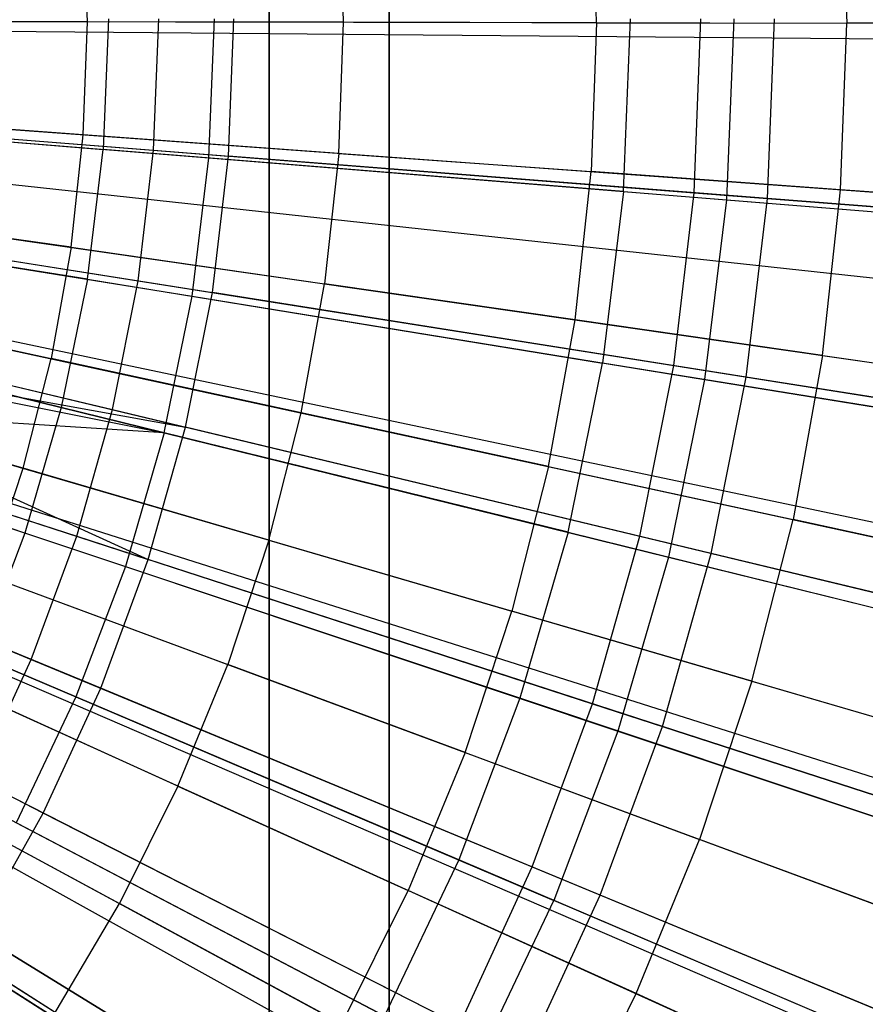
# Model space of a CAD drawing. Extents: x 0.02 to 4.75, y -2.35 to 2.37.
# Tile 69 of 131: x 2.89 to 3.17, y -0.31 to 0.01. Entities that reach past the tile are written whole.
import ezdxf

# ---------------------------------------------------------------- set-up
doc = ezdxf.new("R2010")
doc.units = 0
doc.header["$MEASUREMENT"] = 0
doc.layers.get('0').update_dxf_attribs({"color": 13, "linetype": 'CONTINUOUS'})

# ---------------------------------------------------------------- blocks, each defined once
blk = doc.blocks.new('CTLS_SNOW_BALL_ZWIS_PM_STL')
at = {"color": 0}
for p, q in [((3.01112, 0.33982, 48.66497), (3.01112, -1.82553, 48.66497)), ((3.01112, 0.33982, 48.66497), (3.01112, -1.82553, 48.66497)), ((3.01112, -0.42769, 47.9882), (3.01112, 0.33978, 47.9882)), ((3.01112, -0.42769, 47.9882), (3.01112, 0.33978, 47.9882)), ((2.97175, -1.81287, 48.6256), (2.97175, 0.32717, 48.6256)), ((2.97175, 0.32717, 48.18505), (2.97175, -0.46785, 48.18505)), ((2.97175, -1.81287, 48.6256), (2.97175, 0.32717, 48.6256)), ((2.97175, 0.32717, 48.18505), (2.97175, -0.46785, 48.18505)), ((3.15943, 0.06272, 5.10991), (3.16126, 0.00802, 5.10991)), ((3.15943, 0.06272, 5.10991), (3.16126, 0.00802, 5.10991)), ((3.07916, 0.00817, 5.14246), (3.07753, 0.05708, 5.14246)), ((3.07916, 0.00817, 5.14246), (3.07753, 0.05708, 5.14246)), ((2.99612, 0.00832, 5.17212), (2.99468, 0.05137, 5.17212)), ((2.99612, 0.00832, 5.17212), (2.99468, 0.05137, 5.17212)), ((2.91207, 0.00848, 5.19891), (2.91083, 0.0456, 5.19891)), ((2.91207, 0.00848, 5.19891), (2.91083, 0.0456, 5.19891)), ((2.56501, 0.00911, 5.27739), (3.2717, 0.00782, 5.06085)), ((2.56501, 0.00911, 5.27739), (3.2717, 0.00782, 5.06085)), ((2.56501, 0.00796, 5.27739), (3.27168, 0.00211, 5.06085)), ((2.56501, 0.00796, 5.27739), (3.27168, 0.00211, 5.06085)), ((2.91207, 0.00848, 5.19891), (2.82697, 0.00863, 5.22283)), ((2.91207, 0.00848, 5.19891), (2.82697, 0.00863, 5.22283)), ((2.91069, -0.02864, 5.19891), (2.91207, 0.00848, 5.19891)), ((2.91069, -0.02864, 5.19891), (2.91207, 0.00848, 5.19891)), ((2.99612, 0.00832, 5.17212), (2.91207, 0.00848, 5.19891)), ((2.99612, 0.00832, 5.17212), (2.91207, 0.00848, 5.19891)), ((2.91894, 0.00944, 0.61962), (2.91721, -0.03345, 0.61962)), ((2.91894, 0.00944, 0.61962), (2.91721, -0.03345, 0.61962)), ((2.93378, -0.03368, 0.55679), (2.93547, 0.00944, 0.55679)), ((2.93378, -0.03368, 0.55679), (2.93547, 0.00944, 0.55679)), ((2.95191, -0.03625, 5.07313), (2.95375, 0.00944, 5.07313)), ((2.95191, -0.03625, 5.07313), (2.95375, 0.00944, 5.07313)), ((2.95838, -0.03561, 5.14551), (2.96015, 0.00944, 5.14551)), ((2.95838, -0.03561, 5.14551), (2.96015, 0.00944, 5.14551)), ((2.99452, -0.03472, 5.17212), (2.99612, 0.00832, 5.17212)), ((2.99452, -0.03472, 5.17212), (2.99612, 0.00832, 5.17212)), ((3.07916, 0.00817, 5.14246), (2.99612, 0.00832, 5.17212)), ((3.07916, 0.00817, 5.14246), (2.99612, 0.00832, 5.17212)), ((3.07916, 0.00817, 5.14246), (3.07735, -0.04073, 5.14246)), ((3.07916, 0.00817, 5.14246), (3.07735, -0.04073, 5.14246)), ((3.07916, 0.00817, 5.14246), (3.16126, 0.00802, 5.10991)), ((3.07916, 0.00817, 5.14246), (3.16126, 0.00802, 5.10991)), ((3.08799, -0.04724, 0.67632), (3.09027, 0.00944, 0.67632)), ((3.08799, -0.04724, 0.67632), (3.09027, 0.00944, 0.67632)), ((3.11118, -0.04764, 0.6068), (3.11342, 0.00944, 0.6068)), ((3.11118, -0.04764, 0.6068), (3.11342, 0.00944, 0.6068)), ((3.12418, 0.00944, 5.01376), (3.12179, -0.04997, 5.01376)), ((3.12418, 0.00944, 5.01376), (3.12179, -0.04997, 5.01376)), ((3.13524, -0.04953, 5.09359), (3.13756, 0.00944, 5.09359)), ((3.13524, -0.04953, 5.09359), (3.13756, 0.00944, 5.09359)), ((3.15923, -0.04667, 5.10991), (3.16126, 0.00802, 5.10991)), ((3.15923, -0.04667, 5.10991), (3.16126, 0.00802, 5.10991)), ((3.24245, 0.00787, 5.07445), (3.16126, 0.00802, 5.10991)), ((3.24245, 0.00787, 5.07445), (3.16126, 0.00802, 5.10991)), ((2.56454, -0.00352, 5.27739), (3.26938, -0.05467, 5.06085)), ((2.56454, -0.00352, 5.27739), (3.26938, -0.05467, 5.06085)), ((2.56397, -0.00987, 5.27739), (3.26654, -0.08605, 5.06085)), ((2.56397, -0.00987, 5.27739), (3.26654, -0.08605, 5.06085)), ((2.56318, -0.01609, 5.27739), (3.26266, -0.11683, 5.06085)), ((2.56318, -0.01609, 5.27739), (3.26266, -0.11683, 5.06085)), ((2.74256, -0.01935, 0.5764), (2.91721, -0.03345, 0.61962)), ((2.74256, -0.01935, 0.5764), (2.91721, -0.03345, 0.61962)), ((2.75302, -0.01945, 0.52085), (2.93378, -0.03368, 0.55679)), ((2.75302, -0.01945, 0.52085), (2.93378, -0.03368, 0.55679)), ((2.77796, -0.02221, 5.11908), (2.95191, -0.03625, 5.07313)), ((2.77796, -0.02221, 5.11908), (2.95191, -0.03625, 5.07313)), ((2.77802, -0.02142, 5.18339), (2.95838, -0.03561, 5.14551)), ((2.77802, -0.02142, 5.18339), (2.95838, -0.03561, 5.14551)), ((2.91069, -0.02864, 5.19891), (2.82582, -0.02248, 5.22283)), ((2.91069, -0.02864, 5.19891), (2.82582, -0.02248, 5.22283)), ((2.56094, -0.02854, 5.27739), (3.25157, -0.17836, 5.06085)), ((2.56094, -0.02854, 5.27739), (3.25157, -0.17836, 5.06085)), ((2.56116, -0.0275, 5.27739), (3.25266, -0.17326, 5.06085)), ((2.56116, -0.0275, 5.27739), (3.25266, -0.17326, 5.06085)), ((2.9067, -0.06556, 5.19891), (2.91069, -0.02864, 5.19891)), ((2.9067, -0.06556, 5.19891), (2.91069, -0.02864, 5.19891)), ((2.99452, -0.03472, 5.17212), (2.91069, -0.02864, 5.19891)), ((2.99452, -0.03472, 5.17212), (2.91069, -0.02864, 5.19891)), ((2.91204, -0.07607, 0.61962), (2.91721, -0.03345, 0.61962)), ((2.91204, -0.07607, 0.61962), (2.91721, -0.03345, 0.61962)), ((3.08799, -0.04724, 0.67632), (2.91721, -0.03345, 0.61962)), ((3.08799, -0.04724, 0.67632), (2.91721, -0.03345, 0.61962)), ((2.92871, -0.07653, 0.55679), (2.93378, -0.03368, 0.55679)), ((2.92871, -0.07653, 0.55679), (2.93378, -0.03368, 0.55679)), ((2.93378, -0.03368, 0.55679), (3.11118, -0.04764, 0.6068)), ((2.93378, -0.03368, 0.55679), (3.11118, -0.04764, 0.6068)), ((2.99452, -0.03472, 5.17212), (2.98989, -0.07754, 5.17212)), ((2.99452, -0.03472, 5.17212), (2.98989, -0.07754, 5.17212)), ((2.99452, -0.03472, 5.17212), (3.07735, -0.04073, 5.14246)), ((2.99452, -0.03472, 5.17212), (3.07735, -0.04073, 5.14246)), ((2.9464, -0.08165, 5.07313), (2.95191, -0.03625, 5.07313)), ((2.9464, -0.08165, 5.07313), (2.95191, -0.03625, 5.07313)), ((2.95191, -0.03625, 5.07313), (3.12179, -0.04997, 5.01376)), ((2.95191, -0.03625, 5.07313), (3.12179, -0.04997, 5.01376)), ((2.95308, -0.08039, 5.14551), (2.95838, -0.03561, 5.14551)), ((2.95308, -0.08039, 5.14551), (2.95838, -0.03561, 5.14551)), ((3.13524, -0.04953, 5.09359), (2.95838, -0.03561, 5.14551)), ((3.13524, -0.04953, 5.09359), (2.95838, -0.03561, 5.14551)), ((2.55783, -0.04079, 5.27739), (3.23617, -0.23896, 5.06085)), ((2.55783, -0.04079, 5.27739), (3.23617, -0.23896, 5.06085)), ((3.07208, -0.08938, 5.14246), (3.07735, -0.04073, 5.14246)), ((3.07208, -0.08938, 5.14246), (3.07735, -0.04073, 5.14246)), ((3.15923, -0.04667, 5.10991), (3.07735, -0.04073, 5.14246)), ((3.15923, -0.04667, 5.10991), (3.07735, -0.04073, 5.14246)), ((2.55661, -0.04477, 5.27739), (3.23016, -0.25866, 5.06085)), ((2.55661, -0.04477, 5.27739), (3.23016, -0.25866, 5.06085)), ((2.91204, -0.07607, 0.61962), (2.73909, -0.04796, 0.5764)), ((2.91204, -0.07607, 0.61962), (2.73909, -0.04796, 0.5764)), ((2.74962, -0.04817, 0.52085), (2.92871, -0.07653, 0.55679)), ((2.74962, -0.04817, 0.52085), (2.92871, -0.07653, 0.55679)), ((3.08799, -0.04724, 0.67632), (3.08115, -0.10355, 0.67632)), ((3.08799, -0.04724, 0.67632), (3.08115, -0.10355, 0.67632)), ((3.08799, -0.04724, 0.67632), (3.25386, -0.06063, 0.74615)), ((3.08799, -0.04724, 0.67632), (3.25386, -0.06063, 0.74615)), ((3.10447, -0.10437, 0.6068), (3.11118, -0.04764, 0.6068)), ((3.10447, -0.10437, 0.6068), (3.11118, -0.04764, 0.6068)), ((3.11118, -0.04764, 0.6068), (3.28414, -0.06125, 0.67056)), ((3.11118, -0.04764, 0.6068), (3.28414, -0.06125, 0.67056)), ((3.15334, -0.10108, 5.10991), (3.15923, -0.04667, 5.10991)), ((3.15334, -0.10108, 5.10991), (3.15923, -0.04667, 5.10991)), ((3.24021, -0.05255, 5.07445), (3.15923, -0.04667, 5.10991)), ((3.24021, -0.05255, 5.07445), (3.15923, -0.04667, 5.10991)), ((3.12179, -0.04997, 5.01376), (3.11462, -0.10899, 5.01376)), ((3.12179, -0.04997, 5.01376), (3.11462, -0.10899, 5.01376)), ((3.12179, -0.04997, 5.01376), (3.28655, -0.06327, 4.94134)), ((3.12179, -0.04997, 5.01376), (3.28655, -0.06327, 4.94134)), ((3.1283, -0.10815, 5.09359), (3.13524, -0.04953, 5.09359)), ((3.1283, -0.10815, 5.09359), (3.13524, -0.04953, 5.09359)), ((3.30751, -0.06309, 5.02796), (3.13524, -0.04953, 5.09359)), ((3.30751, -0.06309, 5.02796), (3.13524, -0.04953, 5.09359)), ((2.55385, -0.05279, 5.27739), (3.21653, -0.29832, 5.06085)), ((2.55385, -0.05279, 5.27739), (3.21653, -0.29832, 5.06085)), ((2.77414, -0.05366, 5.11908), (2.9464, -0.08165, 5.07313)), ((2.77414, -0.05366, 5.11908), (2.9464, -0.08165, 5.07313)), ((2.77439, -0.05209, 5.18339), (2.95308, -0.08039, 5.14551)), ((2.77439, -0.05209, 5.18339), (2.95308, -0.08039, 5.14551)), ((2.9067, -0.06556, 5.19891), (2.82247, -0.05343, 5.22283)), ((2.9067, -0.06556, 5.19891), (2.82247, -0.05343, 5.22283)), ((2.54905, -0.06449, 5.27739), (3.19275, -0.35614, 5.06085)), ((2.54905, -0.06449, 5.27739), (3.19275, -0.35614, 5.06085)), ((2.55037, -0.0615, 5.27739), (3.19927, -0.34139, 5.06085)), ((2.55037, -0.0615, 5.27739), (3.19927, -0.34139, 5.06085)), ((2.9067, -0.06556, 5.19891), (2.90011, -0.10211, 5.19891)), ((2.9067, -0.06556, 5.19891), (2.90011, -0.10211, 5.19891)), ((2.9067, -0.06556, 5.19891), (2.98989, -0.07754, 5.17212)), ((2.9067, -0.06556, 5.19891), (2.98989, -0.07754, 5.17212)), ((2.54248, -0.07753, 5.27739), (3.1603, -0.42063, 5.06085)), ((2.54248, -0.07753, 5.27739), (3.1603, -0.42063, 5.06085)), ((2.54342, -0.07581, 5.27739), (3.16495, -0.41215, 5.06085)), ((2.54342, -0.07581, 5.27739), (3.16495, -0.41215, 5.06085)), ((2.90345, -0.11813, 0.61962), (2.73332, -0.07619, 0.5764)), ((2.90345, -0.11813, 0.61962), (2.73332, -0.07619, 0.5764)), ((2.74398, -0.07653, 0.52085), (2.92029, -0.11886, 0.55679)), ((2.74398, -0.07653, 0.52085), (2.92029, -0.11886, 0.55679)), ((2.91204, -0.07607, 0.61962), (2.90345, -0.11813, 0.61962)), ((2.91204, -0.07607, 0.61962), (2.90345, -0.11813, 0.61962)), ((2.91204, -0.07607, 0.61962), (3.08115, -0.10355, 0.67632)), ((2.91204, -0.07607, 0.61962), (3.08115, -0.10355, 0.67632)), ((2.92029, -0.11886, 0.55679), (2.92871, -0.07653, 0.55679)), ((2.92029, -0.11886, 0.55679), (2.92871, -0.07653, 0.55679)), ((2.92871, -0.07653, 0.55679), (3.10447, -0.10437, 0.6068)), ((2.92871, -0.07653, 0.55679), (3.10447, -0.10437, 0.6068)), ((2.98225, -0.11993, 5.17212), (2.98989, -0.07754, 5.17212)), ((2.98225, -0.11993, 5.17212), (2.98989, -0.07754, 5.17212)), ((3.07208, -0.08938, 5.14246), (2.98989, -0.07754, 5.17212)), ((3.07208, -0.08938, 5.14246), (2.98989, -0.07754, 5.17212)), ((2.94429, -0.12462, 5.14551), (2.95308, -0.08039, 5.14551)), ((2.94429, -0.12462, 5.14551), (2.95308, -0.08039, 5.14551)), ((3.1283, -0.10815, 5.09359), (2.95308, -0.08039, 5.14551)), ((3.1283, -0.10815, 5.09359), (2.95308, -0.08039, 5.14551)), ((2.76836, -0.08238, 5.18339), (2.94429, -0.12462, 5.14551)), ((2.76836, -0.08238, 5.18339), (2.94429, -0.12462, 5.14551)), ((2.93725, -0.12646, 5.07313), (2.9464, -0.08165, 5.07313)), ((2.93725, -0.12646, 5.07313), (2.9464, -0.08165, 5.07313)), ((2.9464, -0.08165, 5.07313), (3.11462, -0.10899, 5.01376)), ((2.9464, -0.08165, 5.07313), (3.11462, -0.10899, 5.01376)), ((2.53702, -0.08671, 5.27739), (3.13327, -0.46605, 5.06085)), ((2.53702, -0.08671, 5.27739), (3.13327, -0.46605, 5.06085)), ((2.7678, -0.08469, 5.11908), (2.93725, -0.12646, 5.07313)), ((2.7678, -0.08469, 5.11908), (2.93725, -0.12646, 5.07313)), ((2.81695, -0.08407, 5.22283), (2.90011, -0.10211, 5.19891)), ((2.81695, -0.08407, 5.22283), (2.90011, -0.10211, 5.19891)), ((3.0634, -0.13754, 5.14246), (3.07208, -0.08938, 5.14246)), ((3.0634, -0.13754, 5.14246), (3.07208, -0.08938, 5.14246)), ((3.15334, -0.10108, 5.10991), (3.07208, -0.08938, 5.14246)), ((3.15334, -0.10108, 5.10991), (3.07208, -0.08938, 5.14246)), ((2.76583, -0.09236, 5.18339), (2.94429, -0.12462, 5.14551)), ((2.76583, -0.09236, 5.18339), (2.94429, -0.12462, 5.14551)), ((2.76583, -0.09236, 5.18339), (2.93205, -0.16802, 5.14551)), ((2.76583, -0.09236, 5.18339), (2.93205, -0.16802, 5.14551)), ((2.76583, -0.09236, 5.11908), (2.93725, -0.12646, 5.07313)), ((2.76583, -0.09236, 5.11908), (2.93725, -0.12646, 5.07313)), ((2.89096, -0.13811, 5.19891), (2.90011, -0.10211, 5.19891)), ((2.89096, -0.13811, 5.19891), (2.90011, -0.10211, 5.19891)), ((2.98225, -0.11993, 5.17212), (2.90011, -0.10211, 5.19891)), ((2.98225, -0.11993, 5.17212), (2.90011, -0.10211, 5.19891)), ((3.15334, -0.10108, 5.10991), (3.14363, -0.15494, 5.10991)), ((3.15334, -0.10108, 5.10991), (3.14363, -0.15494, 5.10991)), ((3.15334, -0.10108, 5.10991), (3.23371, -0.11266, 5.07445)), ((3.15334, -0.10108, 5.10991), (3.23371, -0.11266, 5.07445)), ((2.8915, -0.15936, 0.61962), (2.7253, -0.10387, 0.5764)), ((2.8915, -0.15936, 0.61962), (2.7253, -0.10387, 0.5764)), ((2.73613, -0.10436, 0.52085), (2.90857, -0.16039, 0.55679)), ((2.73613, -0.10436, 0.52085), (2.90857, -0.16039, 0.55679)), ((3.0698, -0.15913, 0.67632), (3.08115, -0.10355, 0.67632)), ((3.0698, -0.15913, 0.67632), (3.08115, -0.10355, 0.67632)), ((3.24541, -0.13024, 0.74615), (3.08115, -0.10355, 0.67632)), ((3.24541, -0.13024, 0.74615), (3.08115, -0.10355, 0.67632)), ((3.09332, -0.1604, 0.6068), (3.10447, -0.10437, 0.6068)), ((3.09332, -0.1604, 0.6068), (3.10447, -0.10437, 0.6068)), ((3.10447, -0.10437, 0.6068), (3.27583, -0.13151, 0.67056)), ((3.10447, -0.10437, 0.6068), (3.27583, -0.13151, 0.67056)), ((3.11462, -0.10899, 5.01376), (3.10273, -0.16724, 5.01376)), ((3.11462, -0.10899, 5.01376), (3.10273, -0.16724, 5.01376)), ((3.11462, -0.10899, 5.01376), (3.27778, -0.13551, 4.94134)), ((3.11462, -0.10899, 5.01376), (3.27778, -0.13551, 4.94134)), ((3.11679, -0.16603, 5.09359), (3.1283, -0.10815, 5.09359)), ((3.11679, -0.16603, 5.09359), (3.1283, -0.10815, 5.09359)), ((3.29898, -0.13518, 5.02796), (3.1283, -0.10815, 5.09359)), ((3.29898, -0.13518, 5.02796), (3.1283, -0.10815, 5.09359)), ((2.75998, -0.11211, 5.18339), (2.93205, -0.16802, 5.14551)), ((2.75998, -0.11211, 5.18339), (2.93205, -0.16802, 5.14551)), ((2.93725, -0.12646, 5.07313), (2.75899, -0.11512, 5.11908)), ((2.75899, -0.11512, 5.11908), (2.92453, -0.17039, 5.07313)), ((2.93725, -0.12646, 5.07313), (2.75899, -0.11512, 5.11908)), ((2.75899, -0.11512, 5.11908), (2.92453, -0.17039, 5.07313)), ((2.89096, -0.13811, 5.19891), (2.80927, -0.11425, 5.22283)), ((2.89096, -0.13811, 5.19891), (2.80927, -0.11425, 5.22283)), ((2.90345, -0.11813, 0.61962), (2.8915, -0.15936, 0.61962)), ((2.90345, -0.11813, 0.61962), (2.8915, -0.15936, 0.61962)), ((3.0698, -0.15913, 0.67632), (2.90345, -0.11813, 0.61962)), ((3.0698, -0.15913, 0.67632), (2.90345, -0.11813, 0.61962)), ((2.90857, -0.16039, 0.55679), (2.92029, -0.11886, 0.55679)), ((2.90857, -0.16039, 0.55679), (2.92029, -0.11886, 0.55679)), ((2.92029, -0.11886, 0.55679), (3.09332, -0.1604, 0.6068)), ((2.92029, -0.11886, 0.55679), (3.09332, -0.1604, 0.6068)), ((2.97163, -0.16168, 5.17212), (2.98225, -0.11993, 5.17212)), ((2.97163, -0.16168, 5.17212), (2.98225, -0.11993, 5.17212)), ((3.0634, -0.13754, 5.14246), (2.98225, -0.11993, 5.17212)), ((3.0634, -0.13754, 5.14246), (2.98225, -0.11993, 5.17212)), ((2.93205, -0.16802, 5.14551), (2.94429, -0.12462, 5.14551)), ((2.93205, -0.16802, 5.14551), (2.94429, -0.12462, 5.14551)), ((3.11679, -0.16603, 5.09359), (2.94429, -0.12462, 5.14551)), ((3.11679, -0.16603, 5.09359), (2.94429, -0.12462, 5.14551)), ((2.93725, -0.12646, 5.07313), (2.92453, -0.17039, 5.07313)), ((2.93725, -0.12646, 5.07313), (2.92453, -0.17039, 5.07313)), ((2.93725, -0.12646, 5.07313), (3.10273, -0.16724, 5.01376)), ((2.93725, -0.12646, 5.07313), (3.10273, -0.16724, 5.01376)), ((2.72612, -0.13149, 0.52085), (2.89364, -0.20088, 0.55679)), ((2.72612, -0.13149, 0.52085), (2.89364, -0.20088, 0.55679)), ((2.87929, -0.17337, 5.19891), (2.89096, -0.13811, 5.19891)), ((2.87929, -0.17337, 5.19891), (2.89096, -0.13811, 5.19891)), ((2.97163, -0.16168, 5.17212), (2.89096, -0.13811, 5.19891)), ((2.97163, -0.16168, 5.17212), (2.89096, -0.13811, 5.19891)), ((3.0634, -0.13754, 5.14246), (3.05135, -0.18497, 5.14246)), ((3.0634, -0.13754, 5.14246), (3.05135, -0.18497, 5.14246)), ((3.0634, -0.13754, 5.14246), (3.14363, -0.15494, 5.10991)), ((3.0634, -0.13754, 5.14246), (3.14363, -0.15494, 5.10991)), ((2.91644, -0.21032, 5.14551), (2.74929, -0.14109, 5.18339)), ((2.91644, -0.21032, 5.14551), (2.74929, -0.14109, 5.18339)), ((2.74776, -0.14474, 5.11908), (2.90831, -0.21315, 5.07313)), ((2.74776, -0.14474, 5.11908), (2.90831, -0.21315, 5.07313)), ((3.13015, -0.20799, 5.10991), (3.14363, -0.15494, 5.10991)), ((3.13015, -0.20799, 5.10991), (3.14363, -0.15494, 5.10991)), ((3.22298, -0.17216, 5.07445), (3.14363, -0.15494, 5.10991)), ((3.22298, -0.17216, 5.07445), (3.14363, -0.15494, 5.10991)), ((2.8915, -0.15936, 0.61962), (2.87628, -0.1995, 0.61962)), ((2.8915, -0.15936, 0.61962), (2.87628, -0.1995, 0.61962)), ((3.05402, -0.21362, 0.67632), (2.8915, -0.15936, 0.61962)), ((3.05402, -0.21362, 0.67632), (2.8915, -0.15936, 0.61962)), ((2.89364, -0.20088, 0.55679), (2.90857, -0.16039, 0.55679)), ((2.89364, -0.20088, 0.55679), (2.90857, -0.16039, 0.55679)), ((2.90857, -0.16039, 0.55679), (3.07781, -0.21538, 0.6068)), ((2.90857, -0.16039, 0.55679), (3.07781, -0.21538, 0.6068)), ((3.0698, -0.15913, 0.67632), (3.05402, -0.21362, 0.67632)), ((3.0698, -0.15913, 0.67632), (3.05402, -0.21362, 0.67632)), ((3.0698, -0.15913, 0.67632), (3.23138, -0.19896, 0.74615)), ((3.0698, -0.15913, 0.67632), (3.23138, -0.19896, 0.74615)), ((3.07781, -0.21538, 0.6068), (3.09332, -0.1604, 0.6068)), ((3.07781, -0.21538, 0.6068), (3.09332, -0.1604, 0.6068)), ((3.09332, -0.1604, 0.6068), (3.26202, -0.2009, 0.67056)), ((3.09332, -0.1604, 0.6068), (3.26202, -0.2009, 0.67056)), ((2.97163, -0.16168, 5.17212), (2.9581, -0.20257, 5.17212)), ((2.97163, -0.16168, 5.17212), (2.9581, -0.20257, 5.17212)), ((2.97163, -0.16168, 5.17212), (3.05135, -0.18497, 5.14246)), ((2.97163, -0.16168, 5.17212), (3.05135, -0.18497, 5.14246)), ((2.91644, -0.21032, 5.14551), (2.93205, -0.16802, 5.14551)), ((2.91644, -0.21032, 5.14551), (2.93205, -0.16802, 5.14551)), ((3.10077, -0.22284, 5.09359), (2.93205, -0.16802, 5.14551)), ((3.10077, -0.22284, 5.09359), (2.93205, -0.16802, 5.14551)), ((3.10273, -0.16724, 5.01376), (3.08618, -0.22435, 5.01376)), ((3.10273, -0.16724, 5.01376), (3.08618, -0.22435, 5.01376)), ((3.10077, -0.22284, 5.09359), (3.11679, -0.16603, 5.09359)), ((3.10077, -0.22284, 5.09359), (3.11679, -0.16603, 5.09359)), ((3.10273, -0.16724, 5.01376), (3.26323, -0.2068, 4.94134)), ((3.10273, -0.16724, 5.01376), (3.26323, -0.2068, 4.94134)), ((3.28481, -0.20637, 5.02796), (3.11679, -0.16603, 5.09359)), ((3.28481, -0.20637, 5.02796), (3.11679, -0.16603, 5.09359)), ((2.89756, -0.25127, 5.14551), (2.73636, -0.16914, 5.18339)), ((2.89756, -0.25127, 5.14551), (2.73636, -0.16914, 5.18339)), ((2.92453, -0.17039, 5.07313), (2.90831, -0.21315, 5.07313)), ((2.92453, -0.17039, 5.07313), (2.90831, -0.21315, 5.07313)), ((2.92453, -0.17039, 5.07313), (3.08618, -0.22435, 5.01376)), ((2.92453, -0.17039, 5.07313), (3.08618, -0.22435, 5.01376)), ((2.87929, -0.17337, 5.19891), (2.9581, -0.20257, 5.17212)), ((2.87929, -0.17337, 5.19891), (2.9581, -0.20257, 5.17212)), ((3.03598, -0.23142, 5.14246), (3.05135, -0.18497, 5.14246)), ((3.03598, -0.23142, 5.14246), (3.05135, -0.18497, 5.14246)), ((3.13015, -0.20799, 5.10991), (3.05135, -0.18497, 5.14246)), ((3.13015, -0.20799, 5.10991), (3.05135, -0.18497, 5.14246)), ((3.03391, -0.26666, 0.67632), (2.87628, -0.1995, 0.61962)), ((3.03391, -0.26666, 0.67632), (2.87628, -0.1995, 0.61962)), ((2.87557, -0.24007, 0.55679), (2.89364, -0.20088, 0.55679)), ((2.87557, -0.24007, 0.55679), (2.89364, -0.20088, 0.55679)), ((2.89364, -0.20088, 0.55679), (3.05804, -0.26898, 0.6068)), ((2.89364, -0.20088, 0.55679), (3.05804, -0.26898, 0.6068)), ((2.94172, -0.24241, 5.17212), (2.9581, -0.20257, 5.17212)), ((2.94172, -0.24241, 5.17212), (2.9581, -0.20257, 5.17212)), ((3.03598, -0.23142, 5.14246), (2.9581, -0.20257, 5.17212)), ((3.03598, -0.23142, 5.14246), (2.9581, -0.20257, 5.17212)), ((2.94172, -0.24241, 5.17212), (2.86517, -0.20772, 5.19891)), ((2.94172, -0.24241, 5.17212), (2.86517, -0.20772, 5.19891)), ((3.13015, -0.20799, 5.10991), (3.11296, -0.25994, 5.10991)), ((3.13015, -0.20799, 5.10991), (3.11296, -0.25994, 5.10991)), ((3.13015, -0.20799, 5.10991), (3.20809, -0.23075, 5.07445)), ((3.13015, -0.20799, 5.10991), (3.20809, -0.23075, 5.07445)), ((2.90831, -0.21315, 5.07313), (2.88871, -0.25446, 5.07313)), ((2.90831, -0.21315, 5.07313), (2.88871, -0.25446, 5.07313)), ((2.89756, -0.25127, 5.14551), (2.91644, -0.21032, 5.14551)), ((2.89756, -0.25127, 5.14551), (2.91644, -0.21032, 5.14551)), ((2.90831, -0.21315, 5.07313), (3.0651, -0.27995, 5.01376)), ((2.90831, -0.21315, 5.07313), (3.0651, -0.27995, 5.01376)), ((3.08034, -0.27821, 5.09359), (2.91644, -0.21032, 5.14551)), ((3.08034, -0.27821, 5.09359), (2.91644, -0.21032, 5.14551)), ((3.05402, -0.21362, 0.67632), (3.03391, -0.26666, 0.67632)), ((3.05402, -0.21362, 0.67632), (3.03391, -0.26666, 0.67632)), ((3.21187, -0.26631, 0.74615), (3.05402, -0.21362, 0.67632)), ((3.21187, -0.26631, 0.74615), (3.05402, -0.21362, 0.67632)), ((3.05804, -0.26898, 0.6068), (3.07781, -0.21538, 0.6068)), ((3.05804, -0.26898, 0.6068), (3.07781, -0.21538, 0.6068)), ((3.07781, -0.21538, 0.6068), (3.24282, -0.26899, 0.67056)), ((3.07781, -0.21538, 0.6068), (3.24282, -0.26899, 0.67056)), ((3.08034, -0.27821, 5.09359), (3.10077, -0.22284, 5.09359)), ((3.08034, -0.27821, 5.09359), (3.10077, -0.22284, 5.09359)), ((3.26511, -0.27624, 5.02796), (3.10077, -0.22284, 5.09359)), ((3.26511, -0.27624, 5.02796), (3.10077, -0.22284, 5.09359)), ((3.08618, -0.22435, 5.01376), (3.0651, -0.27995, 5.01376)), ((3.08618, -0.22435, 5.01376), (3.0651, -0.27995, 5.01376)), ((3.08618, -0.22435, 5.01376), (3.24298, -0.2767, 4.94134)), ((3.08618, -0.22435, 5.01376), (3.24298, -0.2767, 4.94134)), ((3.03598, -0.23142, 5.14246), (3.01737, -0.27668, 5.14246)), ((3.03598, -0.23142, 5.14246), (3.01737, -0.27668, 5.14246)), ((3.03598, -0.23142, 5.14246), (3.11296, -0.25994, 5.10991)), ((3.03598, -0.23142, 5.14246), (3.11296, -0.25994, 5.10991)), ((2.85788, -0.23828, 0.61962), (3.00959, -0.3179, 0.67632)), ((2.85788, -0.23828, 0.61962), (3.00959, -0.3179, 0.67632)), ((2.84866, -0.24099, 5.19891), (2.92257, -0.28099, 5.17212)), ((2.84866, -0.24099, 5.19891), (2.92257, -0.28099, 5.17212)), ((2.87557, -0.24007, 0.55679), (3.03413, -0.32086, 0.6068)), ((2.87557, -0.24007, 0.55679), (3.03413, -0.32086, 0.6068)), ((2.94172, -0.24241, 5.17212), (2.92257, -0.28099, 5.17212)), ((2.94172, -0.24241, 5.17212), (2.92257, -0.28099, 5.17212)), ((2.94172, -0.24241, 5.17212), (3.01737, -0.27668, 5.14246)), ((2.94172, -0.24241, 5.17212), (3.01737, -0.27668, 5.14246)), ((2.87553, -0.29061, 5.14551), (2.89756, -0.25127, 5.14551)), ((2.87553, -0.29061, 5.14551), (2.89756, -0.25127, 5.14551)), ((3.05563, -0.33181, 5.09359), (2.89756, -0.25127, 5.14551)), ((3.05563, -0.33181, 5.09359), (2.89756, -0.25127, 5.14551)), ((3.03961, -0.33366, 5.01376), (2.88871, -0.25446, 5.07313)), ((3.03961, -0.33366, 5.01376), (2.88871, -0.25446, 5.07313)), ((3.09215, -0.31056, 5.10991), (3.11296, -0.25994, 5.10991)), ((3.09215, -0.31056, 5.10991), (3.11296, -0.25994, 5.10991)), ((3.18909, -0.28815, 5.07445), (3.11296, -0.25994, 5.10991)), ((3.18909, -0.28815, 5.07445), (3.11296, -0.25994, 5.10991)), ((3.03391, -0.26666, 0.67632), (3.00959, -0.3179, 0.67632)), ((3.03391, -0.26666, 0.67632), (3.00959, -0.3179, 0.67632)), ((3.187, -0.33188, 0.74615), (3.03391, -0.26666, 0.67632)), ((3.187, -0.33188, 0.74615), (3.03391, -0.26666, 0.67632)), ((3.03413, -0.32086, 0.6068), (3.05804, -0.26898, 0.6068)), ((3.03413, -0.32086, 0.6068), (3.05804, -0.26898, 0.6068)), ((3.05804, -0.26898, 0.6068), (3.21833, -0.33537, 0.67056)), ((3.05804, -0.26898, 0.6068), (3.21833, -0.33537, 0.67056)), ((2.90075, -0.31812, 5.17212), (2.82984, -0.27301, 5.19891)), ((2.90075, -0.31812, 5.17212), (2.82984, -0.27301, 5.19891)), ((2.83642, -0.27546, 0.61962), (2.98122, -0.36703, 0.67632)), ((2.83642, -0.27546, 0.61962), (2.98122, -0.36703, 0.67632)), ((2.85448, -0.27772, 0.55679), (3.00621, -0.3707, 0.6068)), ((2.85448, -0.27772, 0.55679), (3.00621, -0.3707, 0.6068)), ((2.99561, -0.32051, 5.14246), (3.01737, -0.27668, 5.14246)), ((2.99561, -0.32051, 5.14246), (3.01737, -0.27668, 5.14246)), ((3.09215, -0.31056, 5.10991), (3.01737, -0.27668, 5.14246)), ((3.09215, -0.31056, 5.10991), (3.01737, -0.27668, 5.14246)), ((2.90075, -0.31812, 5.17212), (2.92257, -0.28099, 5.17212)), ((2.90075, -0.31812, 5.17212), (2.92257, -0.28099, 5.17212)), ((2.99561, -0.32051, 5.14246), (2.92257, -0.28099, 5.17212)), ((2.99561, -0.32051, 5.14246), (2.92257, -0.28099, 5.17212)), ((3.03961, -0.33366, 5.01376), (3.0651, -0.27995, 5.01376)), ((3.03961, -0.33366, 5.01376), (3.0651, -0.27995, 5.01376)), ((3.05563, -0.33181, 5.09359), (3.08034, -0.27821, 5.09359)), ((3.05563, -0.33181, 5.09359), (3.08034, -0.27821, 5.09359)), ((3.21718, -0.34474, 4.94134), (3.0651, -0.27995, 5.01376)), ((3.21718, -0.34474, 4.94134), (3.0651, -0.27995, 5.01376)), ((3.23999, -0.34434, 5.02796), (3.08034, -0.27821, 5.09359)), ((3.23999, -0.34434, 5.02796), (3.08034, -0.27821, 5.09359)), ((3.02679, -0.38331, 5.09359), (2.87553, -0.29061, 5.14551)), ((3.02679, -0.38331, 5.09359), (2.87553, -0.29061, 5.14551)), ((2.86584, -0.29407, 5.07313), (3.00988, -0.38515, 5.01376)), ((2.86584, -0.29407, 5.07313), (3.00988, -0.38515, 5.01376)), ((3.06781, -0.35958, 5.10991), (3.09215, -0.31056, 5.10991)), ((3.06781, -0.35958, 5.10991), (3.09215, -0.31056, 5.10991)), ((3.1661, -0.34407, 5.07445), (3.09215, -0.31056, 5.10991)), ((3.1661, -0.34407, 5.07445), (3.09215, -0.31056, 5.10991))]:
    blk.add_line(p, q, dxfattribs=at)

msp = doc.modelspace()

# ---------------------------------------------------------------- block references
at = {"color": 0}
msp.add_blockref('CTLS_SNOW_BALL_ZWIS_PM_STL', (0, 0), dxfattribs=at)

doc.saveas('drawing.dxf')
